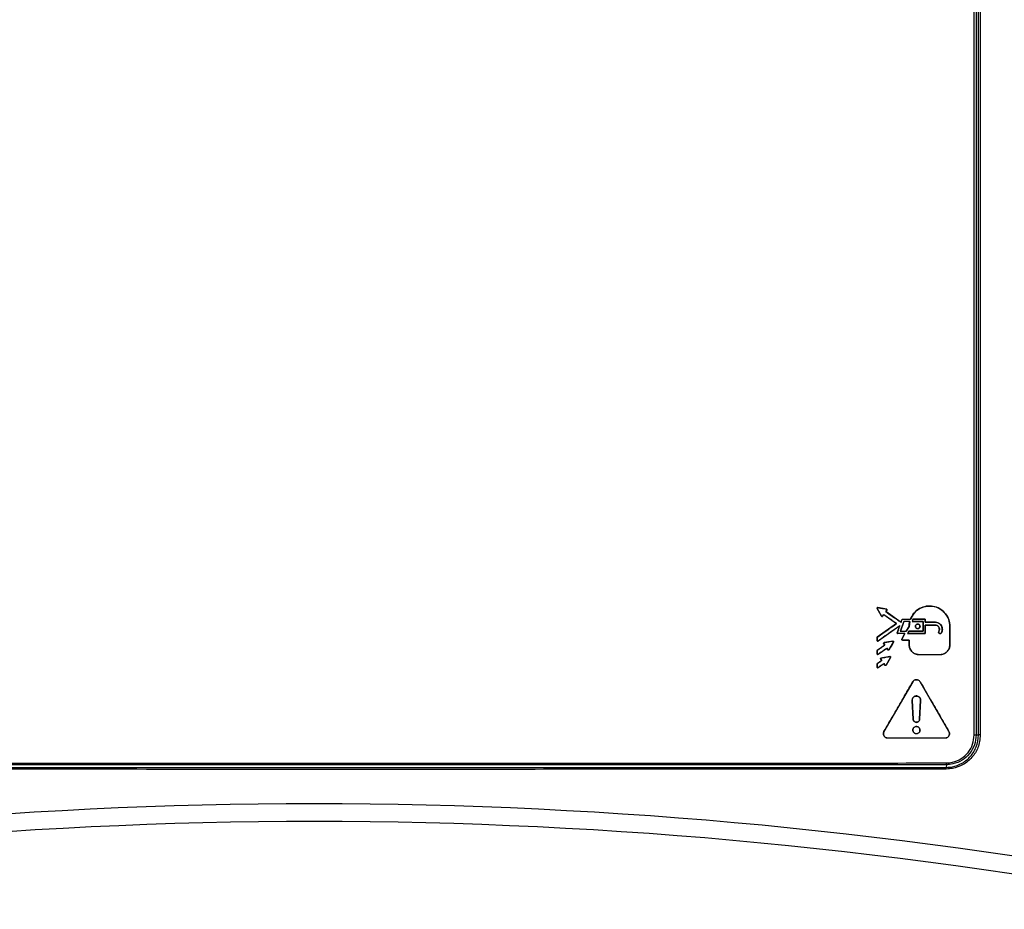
# Model space of a CAD drawing. Header units: inches. Extents: x 0.6 to 33.8, y 0 to 21.7.
# Tile 35 of 204: x 10.8 to 12.3, y 11.3 to 12.7. Entities that reach past the tile are written whole.
import ezdxf

# ---------------------------------------------------------------- set-up
doc = ezdxf.new("R2010")
doc.units = ezdxf.units.IN
doc.header["$MEASUREMENT"] = 0
doc.layers.add('FORMAT', color=7, linetype='Continuous')
doc.styles.add('SLDTEXTSTYLE3', font='TXT', dxfattribs={"width": 0.75})
doc.dimstyles.new('SLDDIMSTYLE0', dxfattribs={"dimtxt": 0.125, "dimasz": 0.13, "dimexe": 0, "dimexo": 0.0625, "dimgap": 0.03125, "dimtad": 0, "dimtih": 1, "dimtoh": 1, "dimdec": 1, "dimlfac": 4, "dimrnd": 1e-09, "dimzin": 12, "dimdsep": 46, "dimtxsty": 'SLDTEXTSTYLE3', "dimsah": 1, "dimcen": 0.09, "dimadec": 0, "dimazin": 3, "dimtfac": 1, "dimtdec": 1, "dimtofl": 0, "dimtmove": 0, "dimatfit": 3, "dimfxl": 0, "dimfrac": 2, "dimtolj": 1, "dimtzin": 12, "dimarcsym": 0})

# ---------------------------------------------------------------- blocks, each defined once
blk = doc.blocks.new('_D_1')
at = {"layer": 'FORMAT'}
for p, q in [((6.1417, 17.3401), (2.5482, 17.3401)), ((2.6732, 17.3401), (2.6732, 11.0747)), ((2.4885, 11.0493), (2.4504, 11.0493)), ((2.4504, 11.0493), (2.4504, 10.8509)), ((2.8579, 11.0493), (2.896, 11.0493)), ((2.896, 11.0493), (2.896, 10.8509)), ((2.4504, 10.8509), (2.4885, 10.8509)), ((2.896, 10.8509), (2.8579, 10.8509)), ((2.6732, 4.3985), (2.6732, 10.6639)), ((13.1545, 4.3985), (2.5482, 4.3985))]:
    blk.add_line(p, q, dxfattribs=at)
for points in [[(2.6732, 17.3401), (2.6532, 17.2101), (2.6932, 17.2101)], [(2.6732, 4.3985), (2.6932, 4.5285), (2.6532, 4.5285)]]:
    blk.add_solid(points, dxfattribs=at)
at = {"layer": 'FORMAT', "char_height": 0.125, "attachment_point": 1, "style": 'SLDTEXTSTYLE3'}
for s, insert in [('1315', (2.4885, 11.012)), ('51.8', (2.5115, 10.825))]:
    blk.add_mtext(s, dxfattribs=dict(at, insert=insert))

msp = doc.modelspace()

# ---------------------------------------------------------------- linework, layer by layer
at = {"color": 7, "linetype": 'Continuous'}
for p, q in [((12.2519, 11.5857), (12.2519, 13.3395)), ((12.2547, 13.3395), (12.2547, 11.5857)), ((12.2583, 11.5857), (12.2583, 13.3395)), ((12.2611, 13.3395), (12.2611, 11.5857)), ((12.1065, 11.7752), (12.1064, 11.7752)), ((12.1065, 11.7752), (12.113, 11.7639)), ((12.1075, 11.7767), (12.1075, 11.7766)), ((12.1204, 11.7744), (12.1075, 11.7766)), ((12.1147, 11.7638), (12.1163, 11.7661)), ((12.1163, 11.766), (12.1147, 11.7638)), ((12.1163, 11.7661), (12.1356, 11.7526)), ((12.1163, 11.7661), (12.1163, 11.766)), ((12.1194, 11.7706), (12.121, 11.7729)), ((12.1424, 11.7544), (12.1194, 11.7706)), ((12.1194, 11.7706), (12.1195, 11.7706)), ((12.121, 11.7728), (12.1195, 11.7706)), ((12.1204, 11.7744), (12.1204, 11.7744)), ((12.121, 11.7728), (12.121, 11.7729)), ((12.1356, 11.7526), (12.1064, 11.7322)), ((12.1079, 11.7267), (12.1406, 11.7496)), ((12.113, 11.7639), (12.113, 11.7639)), ((12.1147, 11.7638), (12.1147, 11.7638)), ((12.1356, 11.7526), (12.1354, 11.7526)), ((12.1367, 11.739), (12.1405, 11.7494)), ((12.1368, 11.739), (12.1406, 11.7496)), ((12.1405, 11.7494), (12.1406, 11.7496)), ((12.1466, 11.7559), (12.1412, 11.7411)), ((12.1466, 11.7558), (12.1413, 11.7412)), ((12.1424, 11.7546), (12.1441, 11.7594)), ((12.1424, 11.7544), (12.1442, 11.7593)), ((12.1424, 11.7544), (12.1424, 11.7546)), ((12.1442, 11.7593), (12.1441, 11.7594)), ((12.1466, 11.7559), (12.1466, 11.7558)), ((12.1554, 11.7559), (12.1545, 11.7485)), ((12.1565, 11.7593), (12.1564, 11.7594)), ((12.1601, 11.7593), (12.159, 11.7559)), ((12.159, 11.7559), (12.1591, 11.756)), ((12.1601, 11.7593), (12.1591, 11.756)), ((12.1601, 11.7593), (12.1601, 11.7593)), ((12.1752, 11.7559), (12.1752, 11.756)), ((12.1752, 11.7411), (12.1752, 11.756)), ((12.1752, 11.7559), (12.1752, 11.7411)), ((12.1786, 11.7593), (12.1785, 11.7593)), ((12.1785, 11.7548), (12.1785, 11.7593)), ((12.1786, 11.7549), (12.1785, 11.7548)), ((12.1786, 11.7505), (12.1785, 11.7505)), ((12.1785, 11.7377), (12.1785, 11.7505)), ((12.1786, 11.7593), (12.1786, 11.7549)), ((12.1786, 11.7505), (12.1786, 11.7377)), ((12.1934, 11.7549), (12.1934, 11.7548)), ((12.1934, 11.7505), (12.1934, 11.7505)), ((12.1367, 11.739), (12.1368, 11.739)), ((12.1377, 11.7377), (12.1377, 11.7376)), ((12.1412, 11.7411), (12.1413, 11.7412)), ((12.1482, 11.7377), (12.1435, 11.7295)), ((12.1435, 11.7296), (12.1481, 11.7376)), ((12.1482, 11.7377), (12.1481, 11.7376)), ((12.1545, 11.7485), (12.1502, 11.7411)), ((12.1502, 11.7412), (12.1544, 11.7485)), ((12.1502, 11.7411), (12.1502, 11.7412)), ((12.1542, 11.7411), (12.1522, 11.7377)), ((12.1522, 11.7377), (12.1523, 11.7377)), ((12.1542, 11.7411), (12.1523, 11.7377)), ((12.1542, 11.7411), (12.1542, 11.7411)), ((12.1545, 11.7485), (12.1544, 11.7485)), ((12.1752, 11.7411), (12.1752, 11.7411)), ((12.1786, 11.7377), (12.1785, 11.7377)), ((12.1989, 11.7409), (12.199, 11.7408)), ((12.2027, 11.7387), (12.2027, 11.7387)), ((12.2155, 11.7485), (12.2155, 11.721)), ((12.2155, 11.7485), (12.2156, 11.7485)), ((12.2156, 11.721), (12.2156, 11.7485)), ((12.1063, 11.7275), (12.1063, 11.7322)), ((12.1064, 11.7322), (12.1063, 11.7322)), ((12.1063, 11.7275), (12.1064, 11.7275)), ((12.1064, 11.7322), (12.1064, 11.7275)), ((12.118, 11.7203), (12.1064, 11.7122)), ((12.1079, 11.7267), (12.108, 11.7266)), ((12.1179, 11.7204), (12.1163, 11.7226)), ((12.1163, 11.7226), (12.118, 11.7203)), ((12.1163, 11.7226), (12.1163, 11.7226)), ((12.1298, 11.7264), (12.117, 11.7242)), ((12.117, 11.7242), (12.117, 11.7242)), ((12.118, 11.7203), (12.1179, 11.7204)), ((12.1243, 11.7137), (12.1308, 11.725)), ((12.1298, 11.7264), (12.1298, 11.7265)), ((12.1309, 11.7249), (12.1308, 11.725)), ((12.1435, 11.7296), (12.1435, 11.7295)), ((12.1444, 11.7281), (12.1444, 11.728)), ((12.1545, 11.7281), (12.1544, 11.728)), ((12.1544, 11.721), (12.1544, 11.728)), ((12.1545, 11.721), (12.1544, 11.721)), ((12.1545, 11.7281), (12.1545, 11.721)), ((12.2155, 11.721), (12.2156, 11.721)), ((12.1063, 11.7075), (12.1063, 11.7123)), ((12.1064, 11.7122), (12.1063, 11.7123)), ((12.1063, 11.7075), (12.1064, 11.7075)), ((12.1064, 11.7122), (12.1064, 11.7075)), ((12.1079, 11.7067), (12.1211, 11.7159)), ((12.1079, 11.7067), (12.108, 11.7067)), ((12.1211, 11.7159), (12.121, 11.7158)), ((12.1226, 11.7136), (12.121, 11.7158)), ((12.1211, 11.7159), (12.1227, 11.7136)), ((12.1226, 11.7136), (12.1227, 11.7136)), ((12.1243, 11.7137), (12.1244, 11.7137)), ((12.1693, 11.7062), (12.1693, 11.7061)), ((12.2008, 11.7062), (12.2008, 11.7061)), ((12.1063, 11.6876), (12.1063, 11.6923)), ((12.1064, 11.6923), (12.1063, 11.6923)), ((12.1135, 11.6973), (12.1064, 11.6923)), ((12.1064, 11.6923), (12.1064, 11.6876)), ((12.1079, 11.6868), (12.1166, 11.6929)), ((12.1134, 11.6973), (12.1119, 11.6996)), ((12.1119, 11.6996), (12.1135, 11.6973)), ((12.1119, 11.6996), (12.1119, 11.6996)), ((12.1125, 11.7012), (12.1126, 11.7011)), ((12.1254, 11.7034), (12.1126, 11.7011)), ((12.1135, 11.6973), (12.1134, 11.6973)), ((12.1166, 11.6929), (12.1182, 11.6906)), ((12.1166, 11.6929), (12.1166, 11.6928)), ((12.1182, 11.6905), (12.1166, 11.6928)), ((12.1182, 11.6905), (12.1182, 11.6906)), ((12.1199, 11.6906), (12.1264, 11.7019)), ((12.1199, 11.6906), (12.12, 11.6906)), ((12.1254, 11.7034), (12.1254, 11.7035)), ((12.1265, 11.7019), (12.1264, 11.7019)), ((12.1063, 11.6876), (12.1064, 11.6876)), ((12.1079, 11.6868), (12.108, 11.6867)), ((12.1598, 11.6654), (12.1167, 11.5908)), ((12.1598, 11.6654), (12.1597, 11.6654)), ((12.2139, 11.5908), (12.1709, 11.6654)), ((12.1709, 11.6654), (12.1709, 11.6654)), ((12.1589, 11.6374), (12.1604, 11.6093)), ((12.1589, 11.6374), (12.159, 11.6374)), ((12.1605, 11.6093), (12.159, 11.6374)), ((12.1702, 11.6093), (12.1717, 11.6374)), ((12.1716, 11.6374), (12.1702, 11.6093)), ((12.1717, 11.6374), (12.1716, 11.6374)), ((12.1604, 11.6093), (12.1605, 11.6093)), ((12.1702, 11.6093), (12.1702, 11.6093)), ((12.1167, 11.5908), (12.1167, 11.5908)), ((12.2139, 11.5908), (12.214, 11.5908)), ((12.1223, 11.5812), (12.1223, 11.5811)), ((12.2084, 11.5812), (12.2084, 11.5811)), ((12.2519, 11.5857), (12.2547, 11.5857)), ((12.2547, 11.5857), (12.2583, 11.5857)), ((12.2611, 11.5857), (12.2583, 11.5857)), ((12.2102, 11.5412), (12.21, 11.5372))]:
    msp.add_line(p, q, dxfattribs=at)
at = {"color": 7, "linetype": 'Continuous', "flags": 128}
for points in [[(12.113, 11.7639), (12.1105, 11.7682), (12.1085, 11.7717), (12.1064, 11.7752)], [(12.1554, 11.7559), (12.1554, 11.7559), (12.1553, 11.7558)], [(12.1309, 11.7249), (12.1284, 11.7206), (12.1264, 11.7172), (12.1244, 11.7137)], [(12.1265, 11.7019), (12.124, 11.6976), (12.122, 11.6941), (12.12, 11.6906)]]:
    msp.add_lwpolyline(points, dxfattribs=at)
at = {"color": 7, "linetype": 'Continuous'}
for centre, start, end in [((12.2376, 11.5435), 179.4868, 184.8127), ((12.1826, 11.5349), 359.4859, 4.8086)]:
    msp.add_arc(centre, 0.0275, start, end, dxfattribs=at)
for centre, ratio, start_param, end_param in [((11.2627, -20.5512), 0.468259, 6.193586, 6.372785), ((11.2627, -20.5777), 0.466308, 6.193528, 6.372842)]:
    msp.add_ellipse(centre, major_axis=(0, 32.0336), ratio=ratio, start_param=start_param, end_param=end_param, dxfattribs=at)
for points, knots in [([(12.1564, 11.7594), (12.1579, 11.7624), (12.161, 11.7686), (12.1691, 11.7753), (12.1788, 11.779), (12.1893, 11.7794), (12.1992, 11.7762), (12.2076, 11.7699), (12.2134, 11.7612), (12.2154, 11.7536), (12.2156, 11.7494), (12.2156, 11.7485)], [0, 0, 0, 0, 0.119167, 0.240327, 0.362106, 0.483334, 0.605764, 0.726844, 0.849004, 0.969815, 1, 1, 1, 1]), ([(12.2155, 11.7485), (12.2152, 11.752), (12.2144, 11.7591), (12.2089, 11.7685), (12.2007, 11.7754), (12.1906, 11.7791), (12.1799, 11.7792), (12.1698, 11.7756), (12.1613, 11.7689), (12.1581, 11.7625), (12.1565, 11.7593)], [0, 0, 0, 0, 0.125107, 0.250016, 0.375083, 0.499993, 0.625025, 0.749926, 0.87472, 1, 1, 1, 1]), ([(12.1064, 11.7752), (12.1064, 11.7753), (12.1063, 11.7755), (12.1063, 11.7758), (12.1064, 11.7762), (12.1066, 11.7765), (12.1069, 11.7767), (12.1072, 11.7767), (12.1074, 11.7767), (12.1075, 11.7767)], [0, 0, 0, 0, 0.146897, 0.29349, 0.447501, 0.597587, 0.738884, 0.891848, 1, 1, 1, 1]), ([(12.1075, 11.7766), (12.1074, 11.7767), (12.1072, 11.7767), (12.1069, 11.7766), (12.1066, 11.7763), (12.1064, 11.7761), (12.1064, 11.7757), (12.1064, 11.7754), (12.1065, 11.7753), (12.1065, 11.7752)], [0, 0, 0, 0, 0.147729, 0.295117, 0.450355, 0.600607, 0.742041, 0.894532, 1, 1, 1, 1]), ([(12.1075, 11.7767), (12.1093, 11.7764), (12.1123, 11.7759), (12.1166, 11.7751), (12.1191, 11.7747), (12.1204, 11.7744)], [0, 0, 0, 0, 0.4129962, 0.7064981, 1, 1, 1, 1]), ([(12.1354, 11.7526), (12.1322, 11.7549), (12.1259, 11.7593), (12.1195, 11.7638), (12.1163, 11.766)], [0, 0, 0, 0, 0.5, 1, 1, 1, 1]), ([(12.1195, 11.7706), (12.1228, 11.7682), (12.1283, 11.7644), (12.1359, 11.7591), (12.1402, 11.7561), (12.1424, 11.7546)], [0, 0, 0, 0, 0.437416, 0.718708, 1, 1, 1, 1]), ([(12.1204, 11.7744), (12.1205, 11.7744), (12.1207, 11.7744), (12.121, 11.7741), (12.1212, 11.7738), (12.1212, 11.7735), (12.1212, 11.7731), (12.1211, 11.7729), (12.121, 11.7728)], [0, 0, 0, 0, 0.1682, 0.336206, 0.508081, 0.674108, 0.840346, 1, 1, 1, 1]), ([(12.121, 11.7729), (12.121, 11.7729), (12.1212, 11.7731), (12.1212, 11.7735), (12.1211, 11.7738), (12.1209, 11.7741), (12.1207, 11.7743), (12.1205, 11.7744), (12.1204, 11.7744)], [0, 0, 0, 0, 0.1678, 0.335403, 0.506831, 0.672682, 0.839085, 1, 1, 1, 1]), ([(12.1063, 11.7322), (12.1099, 11.7347), (12.1165, 11.7394), (12.1262, 11.7462), (12.1324, 11.7505), (12.1354, 11.7526)], [0, 0, 0, 0, 0.366345, 0.683173, 1, 1, 1, 1]), ([(12.1405, 11.7494), (12.1368, 11.7468), (12.1295, 11.7417), (12.1187, 11.7341), (12.1115, 11.7291), (12.108, 11.7266)], [0, 0, 0, 0, 0.34078, 0.67039, 1, 1, 1, 1]), ([(12.1147, 11.7638), (12.1146, 11.7637), (12.1145, 11.7635), (12.1142, 11.7634), (12.1138, 11.7633), (12.1135, 11.7634), (12.1132, 11.7636), (12.113, 11.7638), (12.113, 11.7639)], [0, 0, 0, 0, 0.167866, 0.335528, 0.507402, 0.673942, 0.840813, 1, 1, 1, 1]), ([(12.113, 11.7639), (12.1131, 11.7638), (12.1132, 11.7636), (12.1135, 11.7635), (12.1138, 11.7634), (12.1142, 11.7634), (12.1145, 11.7636), (12.1146, 11.7637), (12.1147, 11.7638)], [0, 0, 0, 0, 0.167977, 0.335748, 0.507577, 0.674054, 0.840988, 1, 1, 1, 1]), ([(12.1441, 11.7594), (12.1459, 11.7594), (12.1489, 11.7594), (12.153, 11.7594), (12.1553, 11.7594), (12.1564, 11.7594)], [0, 0, 0, 0, 0.436555, 0.718278, 1, 1, 1, 1]), ([(12.1442, 11.7593), (12.146, 11.7593), (12.1489, 11.7593), (12.153, 11.7593), (12.1553, 11.7593), (12.1565, 11.7593)], [0, 0, 0, 0, 0.436581, 0.71829, 1, 1, 1, 1]), ([(12.1554, 11.7559), (12.1547, 11.7559), (12.1532, 11.7559), (12.1503, 11.7559), (12.148, 11.7559), (12.1466, 11.7559)], [0, 0, 0, 0, 0.25, 0.5, 1, 1, 1, 1]), ([(12.1553, 11.7558), (12.1539, 11.7558), (12.151, 11.7558), (12.1481, 11.7558), (12.1466, 11.7558)], [0, 0, 0, 0, 0.5, 1, 1, 1, 1]), ([(12.1544, 11.7485), (12.1544, 11.7492), (12.1545, 11.7504), (12.1547, 11.7529), (12.1551, 11.7547), (12.1553, 11.7558)], [0, 0, 0, 0, 0.25693, 0.513856, 1, 1, 1, 1]), ([(12.1752, 11.7559), (12.1733, 11.7559), (12.1696, 11.7559), (12.1643, 11.7559), (12.1608, 11.7559), (12.159, 11.7559)], [0, 0, 0, 0, 0.350987, 0.675493, 1, 1, 1, 1]), ([(12.1591, 11.756), (12.161, 11.756), (12.1646, 11.756), (12.17, 11.756), (12.1735, 11.756), (12.1752, 11.756)], [0, 0, 0, 0, 0.351501, 0.67575, 1, 1, 1, 1]), ([(12.1601, 11.7593), (12.162, 11.7593), (12.1661, 11.7593), (12.1723, 11.7593), (12.1765, 11.7593), (12.1786, 11.7593)], [0, 0, 0, 0, 0.315573, 0.657787, 1, 1, 1, 1]), ([(12.1785, 11.7593), (12.1766, 11.7593), (12.1726, 11.7593), (12.1664, 11.7593), (12.1622, 11.7593), (12.1601, 11.7593)], [0, 0, 0, 0, 0.3175231, 0.6587615, 1, 1, 1, 1]), ([(12.1669, 11.7519), (12.1665, 11.7519), (12.1658, 11.7517), (12.1648, 11.751), (12.1641, 11.75), (12.1638, 11.7489), (12.1639, 11.7477), (12.1643, 11.7466), (12.1651, 11.7458), (12.1661, 11.7452), (12.1673, 11.745), (12.1685, 11.7452), (12.1695, 11.7458), (12.1703, 11.7467), (12.1707, 11.7478), (12.1708, 11.7489), (12.1704, 11.7501), (12.1698, 11.751), (12.1688, 11.7517), (12.1678, 11.752), (12.1672, 11.7519), (12.1669, 11.7519)], [0, 0, 0, 0, 0.0538564, 0.1077163, 0.1613676, 0.2151323, 0.2688583, 0.3215881, 0.3765704, 0.4295281, 0.4833405, 0.5370696, 0.5907929, 0.6452806, 0.6984647, 0.7520404, 0.8056602, 0.8590438, 0.9126842, 0.9663421, 1, 1, 1, 1]), ([(12.1676, 11.7451), (12.1673, 11.7451), (12.1665, 11.7451), (12.1654, 11.7456), (12.1646, 11.7464), (12.164, 11.7474), (12.1638, 11.7485), (12.1641, 11.7497), (12.1646, 11.7507), (12.1655, 11.7514), (12.1666, 11.7519), (12.1677, 11.7519), (12.1688, 11.7516), (12.1698, 11.7509), (12.1704, 11.7499), (12.1707, 11.7488), (12.1706, 11.7477), (12.1702, 11.7466), (12.1694, 11.7458), (12.1685, 11.7453), (12.1679, 11.7452), (12.1676, 11.7451)], [0, 0, 0, 0, 0.053569, 0.107114, 0.160942, 0.213978, 0.268592, 0.321728, 0.375519, 0.429026, 0.482702, 0.536529, 0.589665, 0.644475, 0.697998, 0.751749, 0.805126, 0.85873, 0.912362, 0.965485, 1, 1, 1, 1]), ([(12.1934, 11.7548), (12.1915, 11.7548), (12.1881, 11.7548), (12.1832, 11.7548), (12.1801, 11.7548), (12.1785, 11.7548)], [0, 0, 0, 0, 0.377071, 0.688535, 1, 1, 1, 1]), ([(12.1785, 11.7505), (12.1804, 11.7505), (12.1838, 11.7505), (12.1888, 11.7505), (12.1918, 11.7505), (12.1934, 11.7505)], [0, 0, 0, 0, 0.377071, 0.688535, 1, 1, 1, 1]), ([(12.1786, 11.7549), (12.1805, 11.7549), (12.1839, 11.7549), (12.1888, 11.7549), (12.1918, 11.7549), (12.1934, 11.7549)], [0, 0, 0, 0, 0.378746, 0.689373, 1, 1, 1, 1]), ([(12.1934, 11.7505), (12.1915, 11.7505), (12.1881, 11.7505), (12.1832, 11.7505), (12.1801, 11.7505), (12.1786, 11.7505)], [0, 0, 0, 0, 0.378746, 0.689373, 1, 1, 1, 1]), ([(12.1934, 11.7549), (12.1943, 11.7548), (12.1962, 11.7547), (12.1988, 11.7536), (12.2011, 11.7518), (12.2028, 11.7496), (12.2039, 11.7469), (12.2043, 11.7441), (12.204, 11.7412), (12.2032, 11.7395), (12.2027, 11.7387)], [0, 0, 0, 0, 0.125042, 0.249946, 0.374823, 0.499791, 0.624874, 0.749826, 0.874705, 1, 1, 1, 1]), ([(12.2027, 11.7387), (12.2032, 11.7398), (12.2042, 11.742), (12.2042, 11.7457), (12.2031, 11.7492), (12.2008, 11.7521), (12.1977, 11.7541), (12.1951, 11.7548), (12.1936, 11.7548), (12.1934, 11.7548)], [0, 0, 0, 0, 0.16054, 0.321079, 0.482043, 0.642849, 0.803585, 0.964305, 1, 1, 1, 1]), ([(12.1989, 11.7409), (12.1992, 11.7414), (12.1996, 11.7424), (12.1998, 11.7441), (12.1996, 11.7458), (12.199, 11.7473), (12.1979, 11.7487), (12.1966, 11.7497), (12.195, 11.7503), (12.1939, 11.7504), (12.1934, 11.7505)], [0, 0, 0, 0, 0.125038, 0.249941, 0.374818, 0.499779, 0.624863, 0.749824, 0.874702, 1, 1, 1, 1]), ([(12.1934, 11.7505), (12.1941, 11.7505), (12.1956, 11.7503), (12.1975, 11.7492), (12.199, 11.7476), (12.1998, 11.7455), (12.1999, 11.7433), (12.1995, 11.7417), (12.199, 11.741), (12.199, 11.7408)], [0, 0, 0, 0, 0.161334, 0.32269, 0.483308, 0.645716, 0.80582, 0.966085, 1, 1, 1, 1]), ([(12.1377, 11.7376), (12.1376, 11.7376), (12.1373, 11.7377), (12.137, 11.7378), (12.1368, 11.7381), (12.1367, 11.7384), (12.1366, 11.7388), (12.1367, 11.7389), (12.1367, 11.739)], [0, 0, 0, 0, 0.1759943, 0.3517539, 0.532111, 0.70432, 0.8796564, 1, 1, 1, 1]), ([(12.1368, 11.739), (12.1367, 11.7389), (12.1367, 11.7387), (12.1367, 11.7383), (12.1369, 11.738), (12.1372, 11.7378), (12.1374, 11.7377), (12.1376, 11.7377), (12.1377, 11.7377)], [0, 0, 0, 0, 0.175408, 0.350569, 0.530406, 0.702384, 0.878044, 1, 1, 1, 1]), ([(12.1482, 11.7377), (12.1465, 11.7377), (12.1438, 11.7377), (12.1403, 11.7377), (12.1386, 11.7377), (12.1377, 11.7377)], [0, 0, 0, 0, 0.5, 0.75, 1, 1, 1, 1]), ([(12.1481, 11.7376), (12.1464, 11.7376), (12.1429, 11.7376), (12.1394, 11.7376), (12.1377, 11.7376)], [0, 0, 0, 0, 0.5, 1, 1, 1, 1]), ([(12.1412, 11.7411), (12.142, 11.7411), (12.1435, 11.7411), (12.1465, 11.7411), (12.1487, 11.7411), (12.1502, 11.7411)], [0, 0, 0, 0, 0.25, 0.5, 1, 1, 1, 1]), ([(12.1413, 11.7412), (12.1428, 11.7412), (12.1457, 11.7412), (12.1487, 11.7412), (12.1502, 11.7412)], [0, 0, 0, 0, 0.5, 1, 1, 1, 1]), ([(12.1786, 11.7377), (12.1742, 11.7377), (12.1676, 11.7377), (12.1588, 11.7377), (12.1544, 11.7377), (12.1522, 11.7377)], [0, 0, 0, 0, 0.5, 0.75, 1, 1, 1, 1]), ([(12.1523, 11.7377), (12.1567, 11.7377), (12.1654, 11.7377), (12.1742, 11.7377), (12.1785, 11.7377)], [0, 0, 0, 0, 0.4999998, 1, 1, 1, 1]), ([(12.1542, 11.7411), (12.1562, 11.7411), (12.1602, 11.7411), (12.1672, 11.7411), (12.1722, 11.7411), (12.1752, 11.7411)], [0, 0, 0, 0, 0.286963, 0.573926, 1, 1, 1, 1]), ([(12.1752, 11.7411), (12.1732, 11.7411), (12.1692, 11.7411), (12.1622, 11.7411), (12.1572, 11.7411), (12.1542, 11.7411)], [0, 0, 0, 0, 0.286583, 0.573166, 1, 1, 1, 1]), ([(12.2027, 11.7387), (12.2026, 11.7384), (12.2022, 11.738), (12.2014, 11.7376), (12.2005, 11.7375), (12.1997, 11.7378), (12.199, 11.7384), (12.1986, 11.7392), (12.1986, 11.7401), (12.1988, 11.7406), (12.1989, 11.7409)], [0, 0, 0, 0, 0.124922, 0.249898, 0.374898, 0.499895, 0.624869, 0.749795, 0.874706, 1, 1, 1, 1]), ([(12.199, 11.7408), (12.1989, 11.7406), (12.1987, 11.7402), (12.1987, 11.7394), (12.1989, 11.7387), (12.1994, 11.7382), (12.2, 11.7378), (12.2007, 11.7376), (12.2014, 11.7377), (12.2021, 11.738), (12.2025, 11.7384), (12.2027, 11.7386), (12.2027, 11.7387)], [0, 0, 0, 0, 0.107668, 0.215215, 0.32404, 0.428804, 0.538683, 0.643902, 0.753146, 0.860574, 0.967692, 1, 1, 1, 1]), ([(12.108, 11.7266), (12.1078, 11.7266), (12.1076, 11.7264), (12.1073, 11.7264), (12.1069, 11.7265), (12.1066, 11.7267), (12.1064, 11.727), (12.1063, 11.7272), (12.1063, 11.7274), (12.1063, 11.7275)], [0, 0, 0, 0, 0.1538372, 0.3074001, 0.4674005, 0.6225201, 0.7715152, 0.931177, 1, 1, 1, 1]), ([(12.1063, 11.7123), (12.1077, 11.7133), (12.1104, 11.7151), (12.1142, 11.7178), (12.1167, 11.7195), (12.1179, 11.7204)], [0, 0, 0, 0, 0.375354, 0.687677, 1, 1, 1, 1]), ([(12.1064, 11.7275), (12.1064, 11.7274), (12.1064, 11.7271), (12.1066, 11.7268), (12.1068, 11.7266), (12.1071, 11.7265), (12.1075, 11.7265), (12.1077, 11.7266), (12.1079, 11.7266), (12.1079, 11.7267)], [0, 0, 0, 0, 0.1534, 0.306475, 0.466778, 0.621539, 0.770894, 0.930326, 1, 1, 1, 1]), ([(12.1163, 11.7226), (12.1162, 11.7227), (12.1161, 11.7229), (12.1161, 11.7233), (12.1162, 11.7236), (12.1164, 11.7239), (12.1166, 11.7241), (12.1169, 11.7242), (12.117, 11.7242)], [0, 0, 0, 0, 0.1676197, 0.335038, 0.5065681, 0.6724122, 0.8387556, 1, 1, 1, 1]), ([(12.117, 11.7242), (12.1169, 11.7241), (12.1167, 11.7241), (12.1164, 11.7239), (12.1162, 11.7236), (12.1162, 11.7233), (12.1162, 11.7229), (12.1163, 11.7227), (12.1163, 11.7226)], [0, 0, 0, 0, 0.168359, 0.33652, 0.508456, 0.67441, 0.840658, 1, 1, 1, 1]), ([(12.117, 11.7242), (12.1187, 11.7246), (12.1218, 11.7251), (12.126, 11.7258), (12.1285, 11.7263), (12.1298, 11.7265)], [0, 0, 0, 0, 0.413742, 0.706871, 1, 1, 1, 1]), ([(12.1298, 11.7265), (12.1299, 11.7265), (12.1302, 11.7265), (12.1305, 11.7264), (12.1308, 11.7262), (12.131, 11.7259), (12.131, 11.7255), (12.131, 11.7252), (12.1309, 11.725), (12.1309, 11.7249)], [0, 0, 0, 0, 0.147549, 0.294791, 0.449484, 0.599807, 0.741047, 0.893762, 1, 1, 1, 1]), ([(12.1308, 11.725), (12.1309, 11.7251), (12.131, 11.7253), (12.131, 11.7256), (12.1309, 11.7259), (12.1307, 11.7262), (12.1304, 11.7264), (12.1301, 11.7265), (12.1299, 11.7264), (12.1298, 11.7264)], [0, 0, 0, 0, 0.147059, 0.293775, 0.448409, 0.598452, 0.739835, 0.89264, 1, 1, 1, 1]), ([(12.1444, 11.728), (12.1443, 11.728), (12.144, 11.728), (12.1437, 11.7282), (12.1435, 11.7285), (12.1433, 11.7288), (12.1433, 11.7292), (12.1434, 11.7294), (12.1435, 11.7295), (12.1435, 11.7296)], [0, 0, 0, 0, 0.160906, 0.321583, 0.487265, 0.647297, 0.804462, 0.970044, 1, 1, 1, 1]), ([(12.1435, 11.7295), (12.1435, 11.7294), (12.1434, 11.7292), (12.1434, 11.7289), (12.1435, 11.7286), (12.1437, 11.7283), (12.144, 11.7281), (12.1442, 11.7281), (12.1444, 11.7281), (12.1444, 11.7281)], [0, 0, 0, 0, 0.160359, 0.320449, 0.486147, 0.645723, 0.803318, 0.968829, 1, 1, 1, 1]), ([(12.1444, 11.7281), (12.1452, 11.7281), (12.1469, 11.7281), (12.1503, 11.7281), (12.1528, 11.7281), (12.1545, 11.7281)], [0, 0, 0, 0, 0.25, 0.5, 1, 1, 1, 1]), ([(12.1544, 11.728), (12.1528, 11.728), (12.1494, 11.728), (12.1461, 11.728), (12.1444, 11.728)], [0, 0, 0, 0, 0.5, 1, 1, 1, 1]), ([(12.1693, 11.7061), (12.1676, 11.7063), (12.1643, 11.7066), (12.1598, 11.7092), (12.1564, 11.7129), (12.1547, 11.7171), (12.1545, 11.7199), (12.1544, 11.721)], [0, 0, 0, 0, 0.215126, 0.430248, 0.645538, 0.859495, 1, 1, 1, 1]), ([(12.1545, 11.721), (12.1547, 11.719), (12.1552, 11.7151), (12.1586, 11.7103), (12.1635, 11.7069), (12.1673, 11.7064), (12.1693, 11.7062)], [0, 0, 0, 0, 0.249719, 0.499547, 0.749427, 1, 1, 1, 1]), ([(12.2156, 11.721), (12.2154, 11.7193), (12.2151, 11.716), (12.2125, 11.7115), (12.2088, 11.7082), (12.2046, 11.7064), (12.2019, 11.7062), (12.2008, 11.7061)], [0, 0, 0, 0, 0.21404, 0.428064, 0.642668, 0.856745, 1, 1, 1, 1]), ([(12.2008, 11.7062), (12.2027, 11.7064), (12.2065, 11.7068), (12.2114, 11.7103), (12.2148, 11.7151), (12.2153, 11.719), (12.2155, 11.721)], [0, 0, 0, 0, 0.249735, 0.499558, 0.749426, 1, 1, 1, 1]), ([(12.108, 11.7067), (12.1078, 11.7066), (12.1076, 11.7065), (12.1073, 11.7065), (12.1069, 11.7065), (12.1066, 11.7067), (12.1064, 11.707), (12.1063, 11.7073), (12.1063, 11.7075), (12.1063, 11.7075)], [0, 0, 0, 0, 0.153839, 0.307401, 0.467402, 0.622521, 0.771516, 0.931177, 1, 1, 1, 1]), ([(12.1064, 11.7075), (12.1064, 11.7074), (12.1064, 11.7072), (12.1066, 11.7069), (12.1068, 11.7067), (12.1071, 11.7065), (12.1075, 11.7065), (12.1077, 11.7066), (12.1079, 11.7067), (12.1079, 11.7067)], [0, 0, 0, 0, 0.1534, 0.306475, 0.466778, 0.621539, 0.770894, 0.930326, 1, 1, 1, 1]), ([(12.121, 11.7158), (12.1196, 11.7148), (12.1166, 11.7127), (12.1123, 11.7097), (12.1094, 11.7077), (12.108, 11.7067)], [0, 0, 0, 0, 0.338543, 0.669271, 1, 1, 1, 1]), ([(12.1244, 11.7137), (12.1243, 11.7136), (12.1242, 11.7134), (12.1239, 11.7132), (12.1235, 11.7131), (12.1232, 11.7132), (12.1228, 11.7133), (12.1227, 11.7135), (12.1226, 11.7136)], [0, 0, 0, 0, 0.167794, 0.335382, 0.507215, 0.673739, 0.84063, 1, 1, 1, 1]), ([(12.1227, 11.7136), (12.1227, 11.7135), (12.1229, 11.7134), (12.1232, 11.7132), (12.1235, 11.7132), (12.1239, 11.7133), (12.1241, 11.7134), (12.1243, 11.7136), (12.1243, 11.7137)], [0, 0, 0, 0, 0.168044, 0.335883, 0.507777, 0.674273, 0.841194, 1, 1, 1, 1]), ([(12.1693, 11.7062), (12.1738, 11.7062), (12.1813, 11.7062), (12.1918, 11.7062), (12.1978, 11.7062), (12.2008, 11.7062)], [0, 0, 0, 0, 0.433849, 0.716924, 1, 1, 1, 1]), ([(12.2008, 11.7061), (12.1962, 11.7061), (12.1887, 11.7061), (12.1782, 11.7061), (12.1722, 11.7061), (12.1693, 11.7061)], [0, 0, 0, 0, 0.433848, 0.716924, 1, 1, 1, 1]), ([(12.1063, 11.6923), (12.1075, 11.6931), (12.1099, 11.6948), (12.1122, 11.6965), (12.1134, 11.6973)], [0, 0, 0, 0, 0.5, 1, 1, 1, 1]), ([(12.1166, 11.6928), (12.1152, 11.6918), (12.1123, 11.6897), (12.1094, 11.6877), (12.108, 11.6867)], [0, 0, 0, 0, 0.5, 1, 1, 1, 1]), ([(12.1119, 11.6996), (12.1118, 11.6997), (12.1117, 11.6999), (12.1117, 11.7002), (12.1117, 11.7006), (12.1119, 11.7009), (12.1122, 11.7011), (12.1124, 11.7012), (12.1125, 11.7012)], [0, 0, 0, 0, 0.1676224, 0.3350434, 0.5065759, 0.6724235, 0.8387689, 1, 1, 1, 1]), ([(12.1126, 11.7011), (12.1124, 11.7011), (12.1122, 11.701), (12.112, 11.7008), (12.1118, 11.7005), (12.1117, 11.7002), (12.1118, 11.6999), (12.1119, 11.6997), (12.1119, 11.6996)], [0, 0, 0, 0, 0.168356, 0.336514, 0.508448, 0.674404, 0.840655, 1, 1, 1, 1]), ([(12.1125, 11.7012), (12.1143, 11.7015), (12.1173, 11.702), (12.1216, 11.7028), (12.1241, 11.7032), (12.1254, 11.7035)], [0, 0, 0, 0, 0.4133928, 0.7066964, 1, 1, 1, 1]), ([(12.12, 11.6906), (12.1199, 11.6905), (12.1197, 11.6903), (12.1194, 11.6901), (12.1191, 11.6901), (12.1187, 11.6901), (12.1184, 11.6903), (12.1183, 11.6904), (12.1182, 11.6905)], [0, 0, 0, 0, 0.1677944, 0.3353837, 0.5072158, 0.6737366, 0.840624, 1, 1, 1, 1]), ([(12.1182, 11.6906), (12.1183, 11.6905), (12.1185, 11.6903), (12.1188, 11.6902), (12.1191, 11.6901), (12.1194, 11.6902), (12.1197, 11.6904), (12.1198, 11.6906), (12.1199, 11.6906)], [0, 0, 0, 0, 0.168044, 0.335883, 0.507776, 0.674269, 0.841186, 1, 1, 1, 1]), ([(12.1254, 11.7035), (12.1255, 11.7035), (12.1257, 11.7035), (12.1261, 11.7034), (12.1264, 11.7031), (12.1265, 11.7028), (12.1266, 11.7025), (12.1266, 11.7022), (12.1265, 11.702), (12.1265, 11.7019)], [0, 0, 0, 0, 0.147545, 0.294784, 0.449473, 0.599796, 0.741037, 0.893754, 1, 1, 1, 1]), ([(12.1264, 11.7019), (12.1265, 11.702), (12.1265, 11.7022), (12.1265, 11.7026), (12.1264, 11.7029), (12.1262, 11.7032), (12.126, 11.7033), (12.1257, 11.7034), (12.1255, 11.7034), (12.1254, 11.7034)], [0, 0, 0, 0, 0.147062, 0.293781, 0.448419, 0.598463, 0.739848, 0.892652, 1, 1, 1, 1]), ([(12.108, 11.6867), (12.1078, 11.6866), (12.1076, 11.6865), (12.1073, 11.6865), (12.1069, 11.6866), (12.1066, 11.6868), (12.1064, 11.6871), (12.1063, 11.6873), (12.1063, 11.6875), (12.1063, 11.6876)], [0, 0, 0, 0, 0.153837, 0.307398, 0.467397, 0.622515, 0.771508, 0.931169, 1, 1, 1, 1]), ([(12.1064, 11.6876), (12.1064, 11.6875), (12.1064, 11.6872), (12.1066, 11.6869), (12.1068, 11.6867), (12.1071, 11.6866), (12.1075, 11.6866), (12.1077, 11.6866), (12.1079, 11.6867), (12.1079, 11.6868)], [0, 0, 0, 0, 0.153398, 0.3064716, 0.4667738, 0.621533, 0.7708861, 0.9303165, 1, 1, 1, 1]), ([(12.1167, 11.5908), (12.1217, 11.5995), (12.1314, 11.6163), (12.1457, 11.6411), (12.1551, 11.6573), (12.1597, 11.6654)], [0, 0, 0, 0, 0.349977, 0.674989, 1, 1, 1, 1]), ([(12.1597, 11.6654), (12.1601, 11.666), (12.161, 11.6672), (12.1629, 11.6683), (12.1651, 11.6687), (12.1673, 11.6684), (12.1693, 11.6674), (12.1704, 11.6663), (12.1708, 11.6655), (12.1709, 11.6654)], [0, 0, 0, 0, 0.160849, 0.321704, 0.482182, 0.644926, 0.805668, 0.966585, 1, 1, 1, 1]), ([(12.1709, 11.6654), (12.1705, 11.6658), (12.1699, 11.6667), (12.1685, 11.6678), (12.167, 11.6684), (12.1653, 11.6686), (12.1636, 11.6684), (12.1621, 11.6678), (12.1607, 11.6667), (12.1601, 11.6658), (12.1598, 11.6654)], [0, 0, 0, 0, 0.12504, 0.249949, 0.374833, 0.499802, 0.624888, 0.749841, 0.874715, 1, 1, 1, 1]), ([(12.1709, 11.6654), (12.1761, 11.6565), (12.1858, 11.6396), (12.2002, 11.6147), (12.2094, 11.5988), (12.214, 11.5908)], [0, 0, 0, 0, 0.358711, 0.679356, 1, 1, 1, 1]), ([(12.1717, 11.6374), (12.1717, 11.6382), (12.1716, 11.6396), (12.1706, 11.6416), (12.1691, 11.6431), (12.1671, 11.6441), (12.1649, 11.6443), (12.1628, 11.6438), (12.1609, 11.6426), (12.1596, 11.6409), (12.1589, 11.6391), (12.1589, 11.6379), (12.1589, 11.6374)], [0, 0, 0, 0, 0.103662, 0.207326, 0.310816, 0.414823, 0.51908, 0.62331, 0.727244, 0.831477, 0.935401, 1, 1, 1, 1]), ([(12.159, 11.6374), (12.159, 11.6382), (12.1591, 11.6396), (12.1601, 11.6415), (12.1616, 11.6431), (12.1636, 11.644), (12.1657, 11.6442), (12.1678, 11.6437), (12.1697, 11.6426), (12.171, 11.6409), (12.1716, 11.6391), (12.1716, 11.6379), (12.1716, 11.6374)], [0, 0, 0, 0, 0.103498, 0.207, 0.310722, 0.414286, 0.518598, 0.622614, 0.726735, 0.831303, 0.934668, 1, 1, 1, 1]), ([(12.1604, 11.6093), (12.1605, 11.6088), (12.1607, 11.6077), (12.1616, 11.6062), (12.1629, 11.6052), (12.1645, 11.6046), (12.1662, 11.6046), (12.1678, 11.6052), (12.1691, 11.6062), (12.17, 11.6077), (12.1701, 11.6088), (12.1702, 11.6093)], [0, 0, 0, 0, 0.111404, 0.222694, 0.334825, 0.445451, 0.556648, 0.667766, 0.778969, 0.889593, 1, 1, 1, 1]), ([(12.1702, 11.6093), (12.1701, 11.6088), (12.1699, 11.6077), (12.169, 11.6063), (12.1677, 11.6052), (12.1661, 11.6047), (12.1645, 11.6047), (12.1629, 11.6053), (12.1616, 11.6063), (12.1607, 11.6077), (12.1606, 11.6088), (12.1605, 11.6093)], [0, 0, 0, 0, 0.111415, 0.222719, 0.334822, 0.445466, 0.556676, 0.667798, 0.778991, 0.889607, 1, 1, 1, 1]), ([(12.1223, 11.5811), (12.1215, 11.5812), (12.1201, 11.5813), (12.1182, 11.5825), (12.1167, 11.5841), (12.1158, 11.5861), (12.1157, 11.5883), (12.1162, 11.5899), (12.1166, 11.5907), (12.1167, 11.5908)], [0, 0, 0, 0, 0.16127, 0.322561, 0.483131, 0.645539, 0.805687, 0.966027, 1, 1, 1, 1]), ([(12.1167, 11.5908), (12.1165, 11.5903), (12.116, 11.5893), (12.1158, 11.5876), (12.116, 11.5859), (12.1167, 11.5843), (12.1177, 11.583), (12.119, 11.582), (12.1206, 11.5813), (12.1217, 11.5812), (12.1223, 11.5812)], [0, 0, 0, 0, 0.1250381, 0.2499419, 0.3748187, 0.4997806, 0.6248653, 0.7498251, 0.8747027, 1, 1, 1, 1]), ([(12.1647, 11.5984), (12.1641, 11.5983), (12.1629, 11.598), (12.1614, 11.5969), (12.1604, 11.5954), (12.1598, 11.5936), (12.1599, 11.5918), (12.1607, 11.5901), (12.1619, 11.5887), (12.1635, 11.5878), (12.1653, 11.5875), (12.1672, 11.5878), (12.1688, 11.5887), (12.17, 11.5901), (12.1707, 11.5918), (12.1708, 11.5937), (12.1703, 11.5954), (12.1692, 11.5969), (12.1677, 11.598), (12.1661, 11.5984), (12.1651, 11.5984), (12.1647, 11.5984)], [0, 0, 0, 0, 0.053843, 0.107689, 0.161329, 0.215084, 0.268783, 0.322243, 0.375718, 0.429407, 0.483209, 0.536921, 0.590961, 0.644812, 0.698319, 0.75189, 0.8055, 0.858873, 0.912515, 0.966547, 1, 1, 1, 1]), ([(12.1659, 11.5877), (12.1653, 11.5877), (12.1641, 11.5877), (12.1624, 11.5884), (12.161, 11.5896), (12.1602, 11.5913), (12.1599, 11.5931), (12.1602, 11.5949), (12.1611, 11.5965), (12.1625, 11.5977), (12.1642, 11.5983), (12.166, 11.5984), (12.1678, 11.5979), (12.1692, 11.5968), (12.1703, 11.5953), (12.1707, 11.5935), (12.1706, 11.5917), (12.1699, 11.59), (12.1686, 11.5887), (12.1672, 11.5879), (12.1662, 11.5877), (12.1659, 11.5877)], [0, 0, 0, 0, 0.053807, 0.10761, 0.161423, 0.215043, 0.268554, 0.322197, 0.375975, 0.429478, 0.483142, 0.536955, 0.590624, 0.644449, 0.69842, 0.752159, 0.805523, 0.859118, 0.912742, 0.966256, 1, 1, 1, 1]), ([(12.214, 11.5908), (12.2143, 11.5902), (12.2149, 11.5888), (12.2149, 11.5866), (12.2142, 11.5845), (12.2129, 11.5828), (12.211, 11.5815), (12.2094, 11.5811), (12.2085, 11.5811), (12.2084, 11.5811)], [0, 0, 0, 0, 0.1605528, 0.3211254, 0.4810015, 0.6430924, 0.8033353, 0.9642877, 1, 1, 1, 1]), ([(12.2084, 11.5812), (12.2089, 11.5812), (12.21, 11.5813), (12.2116, 11.582), (12.2129, 11.583), (12.214, 11.5843), (12.2146, 11.5859), (12.2148, 11.5876), (12.2146, 11.5893), (12.2142, 11.5903), (12.2139, 11.5908)], [0, 0, 0, 0, 0.125042, 0.249946, 0.374823, 0.499791, 0.624874, 0.749826, 0.874705, 1, 1, 1, 1]), ([(12.1223, 11.5812), (12.1366, 11.5812), (12.1581, 11.5812), (12.1868, 11.5812), (12.2012, 11.5812), (12.2084, 11.5812)], [0, 0, 0, 0, 0.498322, 0.749161, 1, 1, 1, 1]), ([(12.2084, 11.5811), (12.1941, 11.5811), (12.1726, 11.5811), (12.1439, 11.5811), (12.1295, 11.5811), (12.1223, 11.5811)], [0, 0, 0, 0, 0.498321, 0.74916, 1, 1, 1, 1]), ([(12.21, 11.5372), (12.21, 11.5372), (12.213, 11.5372), (12.2213, 11.538), (12.2344, 11.5428), (12.2472, 11.5533), (12.2561, 11.568), (12.2583, 11.5796), (12.2583, 11.5857), (12.2583, 11.5857)], [0, 0, 0, 0, 0.0000078, 0.1153852, 0.3307368, 0.5451106, 0.7594691, 0.9999922, 1, 1, 1, 1]), ([(12.2611, 11.5857), (12.2604, 11.5792), (12.259, 11.5671), (12.2492, 11.5516), (12.2359, 11.5406), (12.222, 11.5353), (12.2132, 11.5349), (12.2101, 11.5347)], [0, 0, 0, 0, 0.240703, 0.455175, 0.669532, 0.884744, 1, 1, 1, 1]), ([(12.2101, 11.5438), (12.2132, 11.544), (12.221, 11.5445), (12.2328, 11.5496), (12.2434, 11.559), (12.2505, 11.5716), (12.2515, 11.581), (12.2519, 11.5857)], [0, 0, 0, 0, 0.142602, 0.357577, 0.571556, 0.785782, 1, 1, 1, 1]), ([(12.2547, 11.5857), (12.2547, 11.5857), (12.2547, 11.5807), (12.253, 11.5707), (12.2456, 11.5574), (12.2343, 11.5473), (12.2218, 11.5421), (12.2135, 11.5412), (12.2102, 11.5412), (12.2102, 11.5412)], [0, 0, 0, 0, 0.000008, 0.214367, 0.428739, 0.642723, 0.857559, 0.999992, 1, 1, 1, 1]), ([(10.3154, 11.5438), (10.3926, 11.5437), (10.547, 11.5435), (10.779, 11.5434), (11.0111, 11.5433), (11.2949, 11.5432), (11.6303, 11.5433), (11.9526, 11.5435), (12.1457, 11.5437), (12.2101, 11.5438)], [0, 0, 0, 0, 0.122389, 0.244778, 0.367284, 0.489791, 0.693822, 0.89799, 1, 1, 1, 1]), ([(12.2102, 11.5412), (12.2102, 11.5412), (12.1458, 11.5412), (11.9527, 11.541), (11.6304, 11.5408), (11.2692, 11.5407), (10.9338, 11.5407), (10.6244, 11.5409), (10.4183, 11.5411), (10.3153, 11.5412), (10.3153, 11.5412)], [0, 0, 0, 0, 0.0000003, 0.1020099, 0.3061106, 0.5102113, 0.6734683, 0.8367427, 0.9999997, 1, 1, 1, 1]), ([(12.2101, 11.5347), (12.1458, 11.5346), (11.9526, 11.5344), (11.6302, 11.5342), (11.2948, 11.5341), (11.0111, 11.5342), (10.7791, 11.5343), (10.5471, 11.5344), (10.3926, 11.5346), (10.3153, 11.5347)], [0, 0, 0, 0, 0.102044, 0.306146, 0.510384, 0.632729, 0.755075, 0.877537, 1, 1, 1, 1]), ([(10.3154, 11.5372), (10.3154, 11.5372), (10.4184, 11.5371), (10.6244, 11.5369), (10.9336, 11.5368), (11.2689, 11.5367), (11.6301, 11.5368), (11.9525, 11.537), (12.1457, 11.5372), (12.21, 11.5372), (12.21, 11.5372)], [0, 0, 0, 0, 0, 0.163199, 0.326415, 0.489614, 0.693785, 0.897955, 1, 1, 1, 1, 1])]:
    msp.add_open_spline(points, degree=3, knots=knots, dxfattribs=at)

# ---------------------------------------------------------------- dimensions: what is measured, and where the dimension line sits
at = {"layer": 'FORMAT'}
dim = msp.add_linear_dim(base=(2.6732, 17.3401), p1=(13.2045, 4.3985), p2=(6.1917, 17.3401), angle=90, dimstyle='SLDDIMSTYLE0', dxfattribs=at)
dim.commit()
dim.dimension.update_dxf_attribs({"geometry": '_D_1', "text_midpoint": (2.6732, 10.8693), "dimtype": 160})

doc.saveas('drawing.dxf')
